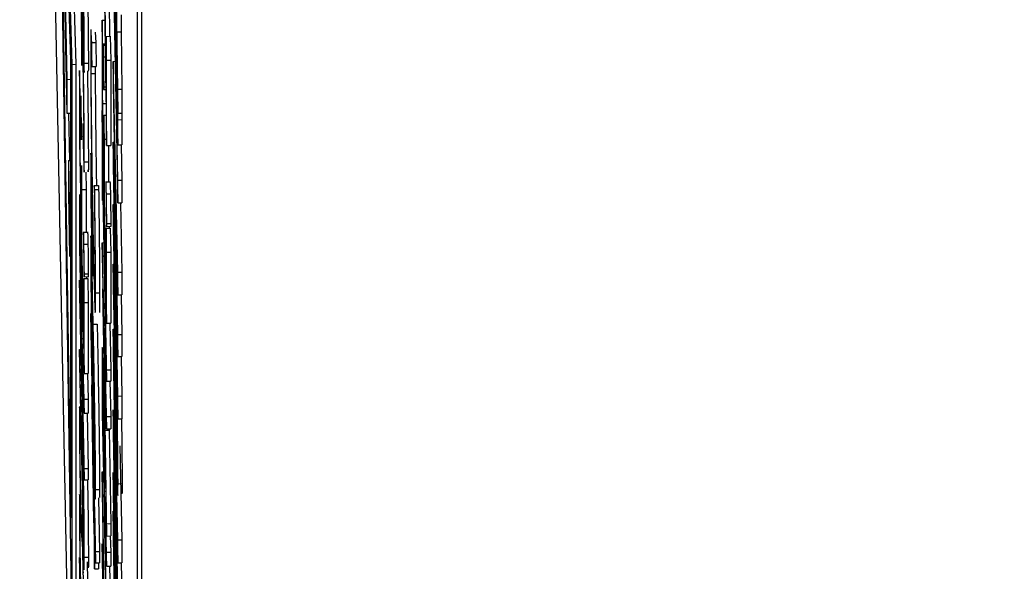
# Model space of a CAD drawing. Header units: inches. Extents: x 0.6 to 33.8, y 0 to 21.7.
# Tile 110 of 210: x 18.589 to 18.6495, y 15.6457 to 15.6797. Entities that reach past the tile are written whole.
import ezdxf

# ---------------------------------------------------------------- set-up
doc = ezdxf.new("R2010")
doc.units = ezdxf.units.IN
doc.header["$MEASUREMENT"] = 0
doc.layers.add('FORMAT', color=7, linetype='Continuous')
doc.styles.add('SLDTEXTSTYLE3', font='TXT', dxfattribs={"width": 0.75})
doc.dimstyles.new('SLDDIMSTYLE0', dxfattribs={"dimtxt": 0.125, "dimasz": 0.13, "dimexe": 0, "dimexo": 0.0625, "dimgap": 0.03125, "dimtad": 0, "dimtih": 1, "dimtoh": 1, "dimdec": 1, "dimlfac": 4, "dimrnd": 1e-09, "dimzin": 12, "dimdsep": 46, "dimtxsty": 'SLDTEXTSTYLE3', "dimsah": 1, "dimcen": 0.09, "dimadec": 0, "dimazin": 3, "dimtfac": 1, "dimtdec": 1, "dimtofl": 0, "dimtmove": 0, "dimatfit": 3, "dimfxl": 1, "dimfrac": 2, "dimtolj": 1, "dimtzin": 12, "dimarcsym": 0})

# ---------------------------------------------------------------- blocks, each defined once
blk = doc.blocks.new('_D_4')
at = {"layer": 'FORMAT'}
for p, q in [((18.227715, 18.179528), (18.189629, 18.179528)), ((18.189629, 18.179528), (18.189629, 17.981091)), ((18.504798, 18.179528), (18.542884, 18.179528)), ((18.542884, 18.179528), (18.542884, 17.981091)), ((16.933731, 9.612484), (16.933731, 18.124493)), ((19.798783, 17.39011), (19.798783, 18.124493)), ((16.933731, 17.999493), (18.08, 17.999493)), ((19.798783, 17.999493), (18.652514, 17.999493)), ((18.189629, 17.981091), (18.227715, 17.981091)), ((18.542884, 17.981091), (18.504798, 17.981091))]:
    blk.add_line(p, q, dxfattribs=at)
for points in [[(16.933731, 17.999493), (17.063731, 17.979493), (17.063731, 18.019493)], [(19.798783, 17.999493), (19.668783, 18.019493), (19.668783, 17.979493)]]:
    blk.add_solid(points, dxfattribs=at)
at = {"layer": 'FORMAT', "char_height": 0.125, "attachment_point": 1, "style": 'SLDTEXTSTYLE3'}
for s, insert in [('291', (18.227715, 18.142224)), ('11.5', (18.204625, 17.955202))]:
    blk.add_mtext(s, dxfattribs=dict(at, insert=insert))

msp = doc.modelspace()

# ---------------------------------------------------------------- linework, layer by layer
at = {"color": 7, "linetype": 'Continuous'}
for p, q in [((18.592212, 15.676936), (18.591064, 15.716669)), ((18.591064, 15.716669), (18.592212, 15.64072)), ((18.592462, 15.67694), (18.591314, 15.716673)), ((18.590595, 15.709798), (18.592707, 15.603429)), ((18.592127, 15.677196), (18.591234, 15.708099)), ((18.591234, 15.708099), (18.592127, 15.649029)), ((18.591406, 15.700226), (18.591887, 15.67601)), ((18.591406, 15.698138), (18.591887, 15.673922)), ((18.596243, 15.437254), (18.596243, 15.69701)), ((18.596493, 15.437258), (18.596493, 15.697014)), ((18.594747, 15.69134), (18.595031, 15.673927)), ((18.592675, 15.684804), (18.592816, 15.676868)), ((18.594747, 15.6827), (18.595031, 15.668416)), ((18.594973, 15.678942), (18.594973, 15.682317)), ((18.594856, 15.678596), (18.594798, 15.681526)), ((18.594223, 15.680846), (18.59434, 15.671931)), ((18.594311, 15.675055), (18.594235, 15.680806)), ((18.594485, 15.68081), (18.594513, 15.678662)), ((18.594056, 15.679661), (18.594238, 15.679664)), ((18.594056, 15.679661), (18.594056, 15.675292)), ((18.594085, 15.678196), (18.594056, 15.679661)), ((18.595223, 15.679992), (18.595223, 15.678946)), ((18.594856, 15.679138), (18.594856, 15.678596)), ((18.592083, 15.678737), (18.592127, 15.676494)), ((18.593634, 15.678922), (18.593668, 15.678275)), ((18.594311, 15.678659), (18.594561, 15.678663)), ((18.594311, 15.678659), (18.594311, 15.675055)), ((18.59434, 15.677194), (18.594311, 15.678659)), ((18.594561, 15.678663), (18.59459, 15.677198)), ((18.594973, 15.678942), (18.595223, 15.678946)), ((18.595031, 15.67541), (18.594973, 15.678942)), ((18.595223, 15.678946), (18.595281, 15.675414)), ((18.593418, 15.678271), (18.593668, 15.678275)), ((18.593435, 15.676805), (18.593418, 15.678271)), ((18.593668, 15.678275), (18.593685, 15.676808)), ((18.594085, 15.678196), (18.594257, 15.678199)), ((18.594085, 15.674522), (18.594085, 15.678196)), ((18.594259, 15.678106), (18.5941, 15.678103)), ((18.594901, 15.678261), (18.59496, 15.678261)), ((18.595031, 15.67353), (18.594901, 15.678261)), ((18.592127, 15.649029), (18.592127, 15.677196)), ((18.594153, 15.67739), (18.594268, 15.677392)), ((18.59434, 15.677194), (18.59459, 15.677198)), ((18.59434, 15.671931), (18.59434, 15.677194)), ((18.59459, 15.677198), (18.59459, 15.671935)), ((18.592212, 15.676936), (18.592462, 15.67694)), ((18.592212, 15.64072), (18.592212, 15.676936)), ((18.592462, 15.640724), (18.592462, 15.67694)), ((18.592675, 15.676563), (18.592675, 15.672194)), ((18.592704, 15.675098), (18.592675, 15.676563)), ((18.592966, 15.677014), (18.593216, 15.677018)), ((18.593435, 15.676805), (18.593685, 15.676808)), ((18.593639, 15.676808), (18.593637, 15.676375)), ((18.594747, 15.67712), (18.594858, 15.677122)), ((18.595031, 15.664146), (18.594747, 15.67712)), ((18.594747, 15.67712), (18.594747, 15.675692)), ((18.591887, 15.67601), (18.592127, 15.676014)), ((18.591887, 15.67601), (18.591887, 15.673922)), ((18.593387, 15.676371), (18.593637, 15.676375)), ((18.594907, 15.676504), (18.595031, 15.671985)), ((18.594907, 15.676032), (18.594907, 15.676504)), ((18.594907, 15.676032), (18.59492, 15.676033)), ((18.595031, 15.669806), (18.594907, 15.676032)), ((18.594142, 15.675385), (18.594294, 15.675388)), ((18.594176, 15.675554), (18.594292, 15.675556)), ((18.594747, 15.675692), (18.594945, 15.663949)), ((18.595031, 15.67541), (18.595281, 15.675414)), ((18.595031, 15.673927), (18.595031, 15.67541)), ((18.595281, 15.675414), (18.595281, 15.673931)), ((18.592704, 15.671424), (18.592704, 15.675098)), ((18.594056, 15.675292), (18.59434, 15.661009)), ((18.594085, 15.674522), (18.594306, 15.674525)), ((18.594173, 15.670127), (18.594085, 15.674522)), ((18.591887, 15.673922), (18.592127, 15.673926)), ((18.592001, 15.673924), (18.592045, 15.67101)), ((18.594056, 15.6741), (18.59408, 15.674101)), ((18.594056, 15.6741), (18.594056, 15.670029)), ((18.594085, 15.672636), (18.594056, 15.6741)), ((18.594173, 15.673801), (18.594315, 15.673803)), ((18.594173, 15.673801), (18.594173, 15.670127)), ((18.594202, 15.672336), (18.594173, 15.673801)), ((18.595031, 15.673927), (18.595281, 15.673931)), ((18.595031, 15.67353), (18.595281, 15.673534)), ((18.595031, 15.671985), (18.595031, 15.67353)), ((18.59527, 15.673931), (18.595281, 15.673534)), ((18.595281, 15.673534), (18.595281, 15.671988)), ((18.592886, 15.67329), (18.592886, 15.672594)), ((18.594085, 15.670947), (18.594085, 15.672636)), ((18.594085, 15.672636), (18.594109, 15.672636)), ((18.594202, 15.672336), (18.594335, 15.672338)), ((18.594202, 15.668662), (18.594202, 15.672336)), ((18.592675, 15.672194), (18.592958, 15.65791)), ((18.59434, 15.671931), (18.59459, 15.671935)), ((18.594452, 15.671933), (18.594452, 15.669683)), ((18.594747, 15.672145), (18.594807, 15.672146)), ((18.594747, 15.672145), (18.594747, 15.670702)), ((18.594945, 15.663949), (18.594747, 15.672145)), ((18.595031, 15.671985), (18.595281, 15.671988)), ((18.595237, 15.671988), (18.595281, 15.66981)), ((18.592791, 15.667029), (18.592704, 15.671424)), ((18.591986, 15.671009), (18.592127, 15.671011)), ((18.591986, 15.671009), (18.592063, 15.667153)), ((18.591986, 15.671009), (18.591986, 15.668996)), ((18.592791, 15.670703), (18.592791, 15.667029)), ((18.59282, 15.669238), (18.592791, 15.670703)), ((18.592966, 15.670929), (18.593216, 15.670933)), ((18.594085, 15.670947), (18.594143, 15.670948)), ((18.59434, 15.658129), (18.594085, 15.670947)), ((18.594747, 15.670702), (18.595031, 15.655111)), ((18.594852, 15.670934), (18.595031, 15.662739)), ((18.595031, 15.660302), (18.594852, 15.670934)), ((18.593049, 15.670296), (18.59307, 15.669242)), ((18.594056, 15.670029), (18.594085, 15.668564)), ((18.594085, 15.670252), (18.59434, 15.657434)), ((18.594085, 15.668564), (18.594085, 15.670252)), ((18.593424, 15.669522), (18.593448, 15.669522)), ((18.59358, 15.66948), (18.59383, 15.669484)), ((18.593597, 15.669238), (18.59358, 15.66948)), ((18.59383, 15.669484), (18.593847, 15.669242)), ((18.59458, 15.669685), (18.594268, 15.66968)), ((18.595031, 15.669806), (18.595281, 15.66981)), ((18.595031, 15.668416), (18.595031, 15.669806)), ((18.595281, 15.66981), (18.595281, 15.66842)), ((18.591986, 15.668996), (18.592063, 15.665139)), ((18.59282, 15.669238), (18.59307, 15.669242)), ((18.59282, 15.665564), (18.59282, 15.669238)), ((18.59307, 15.669242), (18.59307, 15.666584)), ((18.593597, 15.669238), (18.593847, 15.669242)), ((18.59432, 15.668966), (18.59457, 15.66897)), ((18.594085, 15.668564), (18.594119, 15.668565)), ((18.594311, 15.663169), (18.594202, 15.668662)), ((18.594747, 15.668302), (18.594747, 15.666912)), ((18.594916, 15.659781), (18.594747, 15.668302)), ((18.594747, 15.668302), (18.594791, 15.668302)), ((18.595031, 15.668416), (18.595281, 15.66842)), ((18.595187, 15.668419), (18.595281, 15.66415)), ((18.592063, 15.667153), (18.592127, 15.667154)), ((18.592063, 15.667153), (18.592063, 15.665139)), ((18.592675, 15.66719), (18.592675, 15.66564)), ((18.59431, 15.666965), (18.594622, 15.66697)), ((18.594344, 15.667131), (18.594594, 15.667135)), ((18.594485, 15.666968), (18.594488, 15.666845)), ((18.594747, 15.666912), (18.594925, 15.657959)), ((18.592704, 15.66487), (18.592704, 15.666323)), ((18.592751, 15.666686), (18.592784, 15.666686)), ((18.593199, 15.666586), (18.592886, 15.666582)), ((18.594311, 15.666843), (18.594561, 15.666846)), ((18.59434, 15.665378), (18.594311, 15.666843)), ((18.594311, 15.666843), (18.594311, 15.663169)), ((18.594561, 15.666846), (18.59459, 15.665381)), ((18.594852, 15.666366), (18.595031, 15.658946)), ((18.595031, 15.656519), (18.594852, 15.666366)), ((18.592938, 15.665868), (18.593188, 15.665872)), ((18.594056, 15.665958), (18.594171, 15.66596)), ((18.59434, 15.65525), (18.594056, 15.665958)), ((18.594056, 15.665958), (18.594056, 15.665859)), ((18.594056, 15.665859), (18.59434, 15.647902)), ((18.592063, 15.665139), (18.592127, 15.66514)), ((18.592675, 15.66564), (18.592958, 15.651357)), ((18.592929, 15.66007), (18.59282, 15.665564)), ((18.59434, 15.665378), (18.59459, 15.665381)), ((18.59434, 15.661009), (18.59434, 15.665378)), ((18.59459, 15.665381), (18.59459, 15.661012)), ((18.592798, 15.660109), (18.592704, 15.66487)), ((18.594747, 15.664628), (18.594792, 15.664629)), ((18.594747, 15.664628), (18.594747, 15.663238)), ((18.594932, 15.655335), (18.594747, 15.664628)), ((18.592928, 15.663867), (18.59324, 15.663872)), ((18.592962, 15.664032), (18.593212, 15.664036)), ((18.593104, 15.66387), (18.593106, 15.663747)), ((18.595031, 15.664146), (18.595281, 15.66415)), ((18.595031, 15.662739), (18.595031, 15.664146)), ((18.595281, 15.66415), (18.595281, 15.662743)), ((18.592675, 15.663654), (18.592675, 15.662959)), ((18.592846, 15.655028), (18.592675, 15.663654)), ((18.592929, 15.663744), (18.593179, 15.663748)), ((18.592958, 15.662279), (18.592929, 15.663744)), ((18.592929, 15.663744), (18.592929, 15.66007)), ((18.593179, 15.663748), (18.593208, 15.662283)), ((18.594747, 15.663238), (18.594916, 15.654717)), ((18.592675, 15.662959), (18.592845, 15.654401)), ((18.593656, 15.662873), (18.593906, 15.662876)), ((18.59422, 15.656258), (18.594112, 15.663117)), ((18.594112, 15.663117), (18.59422, 15.659026)), ((18.595031, 15.662739), (18.595281, 15.662743)), ((18.59524, 15.662743), (18.595281, 15.660306)), ((18.592958, 15.662279), (18.593208, 15.662283)), ((18.592958, 15.65791), (18.592958, 15.662279)), ((18.593208, 15.662283), (18.593208, 15.657914)), ((18.592799, 15.661507), (18.592798, 15.660109)), ((18.593358, 15.661598), (18.593358, 15.661457)), ((18.593555, 15.651709), (18.593358, 15.661598)), ((18.593358, 15.661457), (18.593584, 15.645875)), ((18.593507, 15.660936), (18.593757, 15.660939)), ((18.59434, 15.661009), (18.59459, 15.661012)), ((18.594533, 15.661012), (18.59459, 15.658133)), ((18.594747, 15.660637), (18.594799, 15.660638)), ((18.594747, 15.660637), (18.594747, 15.659209)), ((18.595031, 15.647664), (18.594747, 15.660637)), ((18.595031, 15.660302), (18.595281, 15.660306)), ((18.595031, 15.658946), (18.595031, 15.660302)), ((18.595281, 15.660306), (18.595281, 15.65895)), ((18.592827, 15.660069), (18.592915, 15.66007)), ((18.592958, 15.656322), (18.592827, 15.660069)), ((18.594916, 15.659781), (18.594946, 15.659781)), ((18.592675, 15.659385), (18.592746, 15.659386)), ((18.592675, 15.659385), (18.592675, 15.65869)), ((18.592845, 15.650827), (18.592675, 15.659385)), ((18.592827, 15.659209), (18.592958, 15.655462)), ((18.592827, 15.658644), (18.592827, 15.659209)), ((18.59422, 15.659026), (18.59422, 15.656258)), ((18.594747, 15.659209), (18.594945, 15.647466)), ((18.592675, 15.65869), (18.592846, 15.650063)), ((18.592827, 15.658644), (18.592847, 15.658645)), ((18.592958, 15.652052), (18.592827, 15.658644)), ((18.595031, 15.658946), (18.595281, 15.65895)), ((18.595237, 15.658949), (18.595281, 15.656523)), ((18.592958, 15.65791), (18.593208, 15.657914)), ((18.593153, 15.657913), (18.593208, 15.656325)), ((18.594056, 15.657777), (18.594056, 15.656227)), ((18.594249, 15.657927), (18.59434, 15.654494)), ((18.594249, 15.654416), (18.594249, 15.657927)), ((18.59434, 15.658129), (18.59459, 15.658133)), ((18.59434, 15.657434), (18.59434, 15.658129)), ((18.59459, 15.658133), (18.59459, 15.657438)), ((18.593431, 15.657218), (18.593555, 15.651014)), ((18.593555, 15.648706), (18.593431, 15.657218)), ((18.594132, 15.657273), (18.594192, 15.657274)), ((18.59434, 15.657434), (18.59459, 15.657438)), ((18.594532, 15.657437), (18.59459, 15.655253)), ((18.594085, 15.655457), (18.594085, 15.65691)), ((18.592958, 15.656322), (18.593208, 15.656325)), ((18.592958, 15.655462), (18.592958, 15.656322)), ((18.593208, 15.656325), (18.593208, 15.655466)), ((18.594056, 15.656227), (18.59434, 15.641944)), ((18.595031, 15.656519), (18.595281, 15.656523)), ((18.595031, 15.655111), (18.595031, 15.656519)), ((18.595281, 15.656523), (18.595281, 15.655114)), ((18.592731, 15.655829), (18.592645, 15.655827)), ((18.592958, 15.655462), (18.593208, 15.655466)), ((18.593141, 15.655465), (18.593208, 15.652056)), ((18.59418, 15.650696), (18.594085, 15.655457)), ((18.594747, 15.655662), (18.594747, 15.654219)), ((18.594945, 15.647466), (18.594747, 15.655662)), ((18.592715, 15.65495), (18.592749, 15.654951)), ((18.592733, 15.653443), (18.592715, 15.65495)), ((18.592846, 15.655028), (18.592885, 15.655028)), ((18.59434, 15.65525), (18.59459, 15.655253)), ((18.59434, 15.654494), (18.59434, 15.65525)), ((18.59459, 15.655253), (18.59459, 15.654498)), ((18.595031, 15.655111), (18.595281, 15.655114)), ((18.594249, 15.654416), (18.594499, 15.65442)), ((18.59434, 15.64866), (18.594249, 15.654416)), ((18.59434, 15.654494), (18.59459, 15.654498)), ((18.594499, 15.654496), (18.594499, 15.65442)), ((18.594499, 15.65442), (18.59459, 15.648664)), ((18.594747, 15.654219), (18.595031, 15.638628)), ((18.594852, 15.654451), (18.595031, 15.646256)), ((18.595031, 15.643819), (18.594852, 15.654451)), ((18.595154, 15.653462), (18.595281, 15.647667)), ((18.593555, 15.652603), (18.593555, 15.651709)), ((18.593584, 15.651138), (18.593555, 15.652603)), ((18.592958, 15.652052), (18.593208, 15.652056)), ((18.592958, 15.651357), (18.592958, 15.652052)), ((18.593208, 15.652056), (18.593208, 15.651361)), ((18.594056, 15.651858), (18.594143, 15.65186)), ((18.594056, 15.651858), (18.594056, 15.651148)), ((18.59434, 15.635487), (18.594056, 15.651858)), ((18.59418, 15.652094), (18.59418, 15.650696)), ((18.594747, 15.651819), (18.594747, 15.650429)), ((18.595031, 15.637535), (18.594747, 15.651819)), ((18.592958, 15.651357), (18.593208, 15.651361)), ((18.593584, 15.650244), (18.593584, 15.651138)), ((18.593584, 15.651138), (18.593608, 15.651138)), ((18.594056, 15.651148), (18.594263, 15.639221)), ((18.595038, 15.651125), (18.595288, 15.651129)), ((18.593555, 15.651014), (18.593555, 15.648706)), ((18.593656, 15.65076), (18.593906, 15.650764)), ((18.594209, 15.650656), (18.594296, 15.650657)), ((18.59434, 15.646909), (18.594209, 15.650656)), ((18.593649, 15.646948), (18.593584, 15.650244)), ((18.593834, 15.650248), (18.593899, 15.646952)), ((18.594747, 15.650429), (18.595031, 15.636145)), ((18.592733, 15.648081), (18.592715, 15.649588)), ((18.593584, 15.649549), (18.593649, 15.646253)), ((18.593584, 15.645875), (18.593584, 15.649549)), ((18.594209, 15.649796), (18.59434, 15.646049)), ((18.594209, 15.649231), (18.594209, 15.649796)), ((18.594747, 15.649423), (18.594767, 15.649424)), ((18.594747, 15.649423), (18.594747, 15.647783)), ((18.594884, 15.640074), (18.594747, 15.649423)), ((18.594852, 15.649883), (18.595031, 15.642463)), ((18.595031, 15.640036), (18.594852, 15.649883)), ((18.594209, 15.649231), (18.594229, 15.649232)), ((18.59434, 15.642639), (18.594209, 15.649231)), ((18.59434, 15.64866), (18.59459, 15.648664)), ((18.59434, 15.647902), (18.59434, 15.64866)), ((18.59459, 15.648664), (18.59459, 15.647906)), ((18.59434, 15.647902), (18.59459, 15.647906)), ((18.594555, 15.647905), (18.59459, 15.646913)), ((18.594747, 15.647783), (18.594838, 15.641575)), ((18.595031, 15.647664), (18.595281, 15.647667)), ((18.595031, 15.646256), (18.595031, 15.647664)), ((18.595281, 15.647667), (18.595281, 15.64626)), ((18.593649, 15.646948), (18.593899, 15.646952)), ((18.593649, 15.646253), (18.593649, 15.646948)), ((18.593899, 15.646952), (18.593899, 15.646257)), ((18.594056, 15.647412), (18.594121, 15.647413)), ((18.594056, 15.647412), (18.594056, 15.647311)), ((18.594263, 15.639221), (18.594056, 15.647412)), ((18.594056, 15.647311), (18.594264, 15.634582)), ((18.59434, 15.646909), (18.59459, 15.646913)), ((18.59434, 15.646049), (18.59434, 15.646909)), ((18.59459, 15.646913), (18.59459, 15.646053)), ((18.592675, 15.646576), (18.592675, 15.642207)), ((18.592704, 15.645111), (18.592675, 15.646576)), ((18.592966, 15.646598), (18.593216, 15.646602)), ((18.593584, 15.645875), (18.593834, 15.645879)), ((18.593649, 15.646253), (18.593899, 15.646257)), ((18.593834, 15.646256), (18.593834, 15.645879)), ((18.59434, 15.646049), (18.59459, 15.646053)), ((18.594522, 15.646052), (18.59459, 15.642643)), ((18.595031, 15.646256), (18.595281, 15.64626)), ((18.59524, 15.64626), (18.595281, 15.643823))]:
    msp.add_line(p, q, dxfattribs=at)
for points, knots in [([(18.592966, 15.677014), (18.592965, 15.677275), (18.592964, 15.677799), (18.592949, 15.679376), (18.592902, 15.682797), (18.592851, 15.685432), (18.592817, 15.687189)], [0, 0, 0, 0, 0.125628, 0.251257, 0.500593, 1, 1, 1, 1]), ([(18.593116, 15.684425), (18.593133, 15.683562), (18.593166, 15.681818), (18.593199, 15.679377), (18.593214, 15.677803), (18.593215, 15.677279), (18.593216, 15.677018)], [0, 0, 0, 0, 0.327286, 0.662352, 0.831177, 1, 1, 1, 1]), ([(18.594901, 15.678261), (18.594898, 15.678671), (18.594891, 15.679489), (18.594866, 15.681365), (18.594842, 15.682634), (18.594828, 15.683408)], [0, 0, 0, 0, 0.2813691, 0.5616675, 1, 1, 1, 1]), ([(18.592936, 15.678502), (18.592936, 15.67836), (18.592934, 15.678076), (18.592921, 15.678101), (18.592883, 15.679307), (18.592843, 15.681298), (18.592816, 15.682627)], [0, 0, 0, 0, 0.125394, 0.250914, 0.499709, 1, 1, 1, 1]), ([(18.592888, 15.682616), (18.592895, 15.68217), (18.592909, 15.68128), (18.592925, 15.680064), (18.592935, 15.679092), (18.592936, 15.678698), (18.592936, 15.678502)], [0, 0, 0, 0, 0.280262, 0.5597794, 0.7799888, 1, 1, 1, 1]), ([(18.594827, 15.682053), (18.59483, 15.681904), (18.594836, 15.681606), (18.594844, 15.681101), (18.59485, 15.680625), (18.594856, 15.679865), (18.594856, 15.679461), (18.594856, 15.679138)], [0, 0, 0, 0, 0.1251548, 0.2500173, 0.3747141, 0.4998423, 1, 1, 1, 1]), ([(18.592866, 15.678663), (18.592852, 15.679312), (18.592825, 15.680608), (18.592794, 15.681543), (18.592775, 15.681639), (18.592774, 15.681145), (18.592773, 15.680898)], [0, 0, 0, 0, 0.280059, 0.559479, 0.77955, 1, 1, 1, 1]), ([(18.592817, 15.681926), (18.59285, 15.680253), (18.592901, 15.677745), (18.592949, 15.676363), (18.592964, 15.676437), (18.592965, 15.676822), (18.592966, 15.677014)], [0, 0, 0, 0, 0.49975, 0.74891, 0.874449, 1, 1, 1, 1]), ([(18.592802, 15.679307), (18.592803, 15.679539), (18.592804, 15.680003), (18.59282, 15.679858), (18.592841, 15.679133), (18.592857, 15.678393), (18.592865, 15.678022)], [0, 0, 0, 0, 0.280472, 0.559738, 0.77964, 1, 1, 1, 1]), ([(18.592816, 15.676868), (18.592812, 15.677393), (18.592805, 15.678329), (18.592803, 15.679008), (18.592802, 15.679307)], [0, 0, 0, 0, 0.5602702, 1, 1, 1, 1]), ([(18.593418, 15.678271), (18.593407, 15.678541), (18.593387, 15.679081), (18.593364, 15.679119), (18.59336, 15.678349), (18.593358, 15.677879)], [0, 0, 0, 0, 0.2802882, 0.5607015, 1, 1, 1, 1]), ([(18.592966, 15.670929), (18.592964, 15.671406), (18.592961, 15.672358), (18.592934, 15.67463), (18.5929, 15.676832), (18.592877, 15.678052), (18.592866, 15.678663)], [0, 0, 0, 0, 0.279899, 0.558932, 0.779415, 1, 1, 1, 1]), ([(18.592865, 15.678022), (18.592875, 15.677454), (18.592897, 15.676318), (18.59292, 15.674597), (18.592934, 15.67323), (18.592936, 15.672699), (18.592936, 15.672434)], [0, 0, 0, 0, 0.279617, 0.559218, 0.779559, 1, 1, 1, 1]), ([(18.593358, 15.677879), (18.59336, 15.677161), (18.593365, 15.675724), (18.593404, 15.672369), (18.593453, 15.669049), (18.593488, 15.667208), (18.593506, 15.666287)], [0, 0, 0, 0, 0.279902, 0.559455, 0.779636, 1, 1, 1, 1]), ([(18.594153, 15.67739), (18.594149, 15.677555), (18.594142, 15.677886), (18.594135, 15.678095), (18.59413, 15.678125), (18.594129, 15.677998), (18.594129, 15.677935)], [0, 0, 0, 0, 0.279517, 0.559326, 0.779544, 1, 1, 1, 1]), ([(18.594129, 15.677935), (18.594129, 15.677818), (18.59413, 15.677586), (18.594137, 15.677051), (18.594144, 15.676533), (18.59415, 15.676244), (18.594153, 15.676099)], [0, 0, 0, 0, 0.279628, 0.559268, 0.779583, 1, 1, 1, 1]), ([(18.593387, 15.676371), (18.593388, 15.676689), (18.59339, 15.677213), (18.593401, 15.677405), (18.593415, 15.677301), (18.593428, 15.67697), (18.593435, 15.676805)], [0, 0, 0, 0, 0.339718, 0.559851, 0.779887, 1, 1, 1, 1]), ([(18.594176, 15.675554), (18.594176, 15.67567), (18.594175, 15.675901), (18.594169, 15.676437), (18.594161, 15.676957), (18.594155, 15.677246), (18.594153, 15.67739)], [0, 0, 0, 0, 0.279602, 0.559212, 0.779475, 1, 1, 1, 1]), ([(18.593216, 15.677018), (18.593215, 15.676792), (18.593215, 15.676539), (18.593211, 15.676521), (18.593211, 15.676519)], [0, 0, 0, 0, 0.888944, 1, 1, 1, 1]), ([(18.593154, 15.676509), (18.593156, 15.676429), (18.593171, 15.675552), (18.593194, 15.673883), (18.593213, 15.672016), (18.593215, 15.671294), (18.593216, 15.670933)], [0, 0, 0, 0, 0.0378, 0.411126, 0.70528, 1, 1, 1, 1]), ([(18.593508, 15.666885), (18.593489, 15.66786), (18.593453, 15.669809), (18.593413, 15.672751), (18.593391, 15.675013), (18.593389, 15.675918), (18.593387, 15.676371)], [0, 0, 0, 0, 0.279533, 0.558859, 0.779408, 1, 1, 1, 1]), ([(18.593637, 15.676375), (18.593639, 15.675777), (18.593644, 15.674581), (18.593673, 15.671955), (18.5937, 15.6702), (18.593711, 15.669482)], [0, 0, 0, 0, 0.371538, 0.742819, 1, 1, 1, 1]), ([(18.594153, 15.676099), (18.594156, 15.675935), (18.594163, 15.675606), (18.594171, 15.675393), (18.594176, 15.675366), (18.594176, 15.675492), (18.594176, 15.675554)], [0, 0, 0, 0, 0.2795762, 0.5592837, 0.7795524, 1, 1, 1, 1]), ([(18.592771, 15.674292), (18.592768, 15.674457), (18.592761, 15.674788), (18.592753, 15.674996), (18.592748, 15.675027), (18.592748, 15.6749), (18.592747, 15.674837)], [0, 0, 0, 0, 0.279517, 0.559326, 0.779544, 1, 1, 1, 1]), ([(18.592747, 15.674837), (18.592748, 15.67472), (18.592749, 15.674487), (18.592755, 15.673953), (18.592763, 15.673435), (18.592768, 15.673145), (18.592771, 15.673001)], [0, 0, 0, 0, 0.279628, 0.559268, 0.779583, 1, 1, 1, 1]), ([(18.592795, 15.672456), (18.592794, 15.672571), (18.592793, 15.672802), (18.592787, 15.673339), (18.592779, 15.673859), (18.592774, 15.674147), (18.592771, 15.674292)], [0, 0, 0, 0, 0.279602, 0.559212, 0.779475, 1, 1, 1, 1]), ([(18.592771, 15.673001), (18.592775, 15.672837), (18.592781, 15.672508), (18.592789, 15.672295), (18.592794, 15.672268), (18.592794, 15.672393), (18.592795, 15.672456)], [0, 0, 0, 0, 0.279576, 0.559284, 0.779552, 1, 1, 1, 1]), ([(18.592936, 15.672434), (18.592936, 15.672255), (18.592934, 15.671898), (18.592921, 15.671969), (18.592904, 15.672475), (18.592892, 15.673018), (18.592886, 15.67329)], [0, 0, 0, 0, 0.279857, 0.559683, 0.779485, 1, 1, 1, 1]), ([(18.592886, 15.672594), (18.592897, 15.672067), (18.592921, 15.671014), (18.592948, 15.67029), (18.592963, 15.670259), (18.592965, 15.670706), (18.592966, 15.670929)], [0, 0, 0, 0, 0.280034, 0.559638, 0.779711, 1, 1, 1, 1]), ([(18.593424, 15.669522), (18.593414, 15.669982), (18.593394, 15.670902), (18.593373, 15.671471), (18.59336, 15.671523), (18.593359, 15.671169), (18.593358, 15.670992)], [0, 0, 0, 0, 0.279443, 0.559201, 0.77955, 1, 1, 1, 1]), ([(18.593216, 15.670933), (18.593215, 15.670623), (18.593214, 15.670182), (18.593203, 15.670384), (18.593199, 15.670444)], [0, 0, 0, 0, 0.703394, 1, 1, 1, 1]), ([(18.593358, 15.670992), (18.593359, 15.67067), (18.593362, 15.670025), (18.593379, 15.668552), (18.5934, 15.667097), (18.593415, 15.666284), (18.593423, 15.665877)], [0, 0, 0, 0, 0.279707, 0.559479, 0.779698, 1, 1, 1, 1]), ([(18.59338, 15.669898), (18.593381, 15.670029), (18.593382, 15.670291), (18.593395, 15.67004), (18.593409, 15.669527), (18.593419, 15.669049), (18.593424, 15.66881)], [0, 0, 0, 0, 0.279204, 0.558932, 0.779374, 1, 1, 1, 1]), ([(18.593424, 15.666543), (18.593417, 15.666882), (18.593405, 15.66756), (18.59339, 15.668586), (18.593381, 15.669418), (18.593381, 15.669738), (18.59338, 15.669898)], [0, 0, 0, 0, 0.279677, 0.559466, 0.779709, 1, 1, 1, 1]), ([(18.593489, 15.664384), (18.593488, 15.664706), (18.593486, 15.665349), (18.593468, 15.666835), (18.593447, 15.6683), (18.593431, 15.669115), (18.593424, 15.669522)], [0, 0, 0, 0, 0.2797785, 0.5594955, 0.7796567, 1, 1, 1, 1]), ([(18.59358, 15.66948), (18.593595, 15.668277), (18.593622, 15.666127), (18.593626, 15.664882), (18.593627, 15.664333)], [0, 0, 0, 0, 0.55915, 1, 1, 1, 1]), ([(18.59432, 15.668966), (18.594316, 15.669132), (18.594309, 15.669463), (18.594302, 15.669671), (18.594297, 15.669701), (18.594297, 15.669575), (18.594296, 15.669511)], [0, 0, 0, 0, 0.279517, 0.559326, 0.779544, 1, 1, 1, 1]), ([(18.594296, 15.669511), (18.594297, 15.669396), (18.594298, 15.669164), (18.594304, 15.668629), (18.594312, 15.668109), (18.594317, 15.66782), (18.59432, 15.667676)], [0, 0, 0, 0, 0.279647, 0.559299, 0.779615, 1, 1, 1, 1]), ([(18.594549, 15.669672), (18.594551, 15.669656), (18.594554, 15.669626), (18.594562, 15.669365), (18.594567, 15.669102), (18.59457, 15.66897)], [0, 0, 0, 0, 0.362502, 0.681062, 1, 1, 1, 1]), ([(18.592679, 15.66875), (18.592677, 15.668495), (18.592675, 15.668038), (18.592675, 15.667449), (18.592675, 15.66719)], [0, 0, 0, 0, 0.559717, 1, 1, 1, 1]), ([(18.592751, 15.666686), (18.592741, 15.667136), (18.592722, 15.668036), (18.5927, 15.668759), (18.592685, 15.669002), (18.592681, 15.668834), (18.592679, 15.66875)], [0, 0, 0, 0, 0.279899, 0.559327, 0.779605, 1, 1, 1, 1]), ([(18.593424, 15.66881), (18.59343, 15.668477), (18.593443, 15.66781), (18.593457, 15.666798), (18.593466, 15.665973), (18.593467, 15.665657), (18.593467, 15.665499)], [0, 0, 0, 0, 0.279717, 0.559486, 0.779814, 1, 1, 1, 1]), ([(18.593656, 15.662873), (18.593653, 15.66377), (18.593648, 15.665376), (18.593612, 15.668057), (18.593597, 15.669238)], [0, 0, 0, 0, 0.559261, 1, 1, 1, 1]), ([(18.593847, 15.669242), (18.593857, 15.668499), (18.593877, 15.667012), (18.593901, 15.66465), (18.593904, 15.663549), (18.593906, 15.662876)], [0, 0, 0, 0, 0.28041, 0.560795, 1, 1, 1, 1]), ([(18.594344, 15.667131), (18.594343, 15.667247), (18.594342, 15.667479), (18.594336, 15.668014), (18.594328, 15.668533), (18.594323, 15.668822), (18.59432, 15.668966)], [0, 0, 0, 0, 0.279537, 0.559056, 0.779442, 1, 1, 1, 1]), ([(18.59457, 15.66897), (18.594573, 15.668784), (18.59458, 15.66841), (18.594588, 15.667847), (18.594593, 15.667396), (18.594593, 15.667222), (18.594594, 15.667135)], [0, 0, 0, 0, 0.279469, 0.559358, 0.779674, 1, 1, 1, 1]), ([(18.59432, 15.667676), (18.594323, 15.667513), (18.59433, 15.667186), (18.594338, 15.666971), (18.594343, 15.666946), (18.594343, 15.667069), (18.594344, 15.667131)], [0, 0, 0, 0, 0.279539, 0.559327, 0.779689, 1, 1, 1, 1]), ([(18.592704, 15.666323), (18.592704, 15.666802), (18.592703, 15.667402), (18.592717, 15.667278), (18.592727, 15.667012), (18.592738, 15.666596), (18.592746, 15.666195), (18.59275, 15.665994)], [0, 0, 0, 0, 0.498719, 0.624046, 0.749383, 0.874693, 1, 1, 1, 1]), ([(18.593627, 15.664333), (18.593626, 15.663917), (18.593622, 15.663087), (18.593591, 15.663492), (18.593551, 15.664813), (18.593522, 15.666194), (18.593508, 15.666885)], [0, 0, 0, 0, 0.280058, 0.559595, 0.779701, 1, 1, 1, 1]), ([(18.594594, 15.667135), (18.594593, 15.667041), (18.594593, 15.666937), (18.594591, 15.666979), (18.594591, 15.666984)], [0, 0, 0, 0, 0.890364, 1, 1, 1, 1]), ([(18.592827, 15.660069), (18.592827, 15.660457), (18.592826, 15.66123), (18.592811, 15.662958), (18.592782, 15.665003), (18.592761, 15.666124), (18.592751, 15.666686)], [0, 0, 0, 0, 0.281289, 0.560374, 0.77996, 1, 1, 1, 1]), ([(18.592938, 15.665868), (18.592935, 15.666033), (18.592928, 15.666364), (18.59292, 15.666573), (18.592915, 15.666603), (18.592915, 15.666476), (18.592915, 15.666413)], [0, 0, 0, 0, 0.279517, 0.559326, 0.779544, 1, 1, 1, 1]), ([(18.592915, 15.666413), (18.592915, 15.666297), (18.592916, 15.666066), (18.592922, 15.665531), (18.59293, 15.665011), (18.592936, 15.664722), (18.592938, 15.664577)], [0, 0, 0, 0, 0.2796468, 0.5592988, 0.7796148, 1, 1, 1, 1]), ([(18.593167, 15.666574), (18.593169, 15.666558), (18.593172, 15.666528), (18.59318, 15.666266), (18.593186, 15.666003), (18.593188, 15.665872)], [0, 0, 0, 0, 0.362502, 0.681062, 1, 1, 1, 1]), ([(18.593507, 15.660936), (18.593473, 15.662605), (18.593422, 15.665108), (18.593375, 15.666445), (18.59336, 15.666359), (18.593359, 15.66597), (18.593358, 15.665776)], [0, 0, 0, 0, 0.499419, 0.748803, 0.8744, 1, 1, 1, 1]), ([(18.593467, 15.665499), (18.593466, 15.66537), (18.593465, 15.665111), (18.593453, 15.66535), (18.593439, 15.665829), (18.593429, 15.666305), (18.593424, 15.666543)], [0, 0, 0, 0, 0.2792339, 0.5591891, 0.7795622, 1, 1, 1, 1]), ([(18.593506, 15.666287), (18.593526, 15.665287), (18.593564, 15.663501), (18.593594, 15.662581), (18.593607, 15.662176)], [0, 0, 0, 0, 0.559626, 1, 1, 1, 1]), ([(18.59275, 15.665994), (18.592759, 15.66553), (18.592772, 15.664833), (18.592785, 15.663869), (18.592799, 15.662584), (18.592799, 15.661986), (18.592799, 15.661507)], [0, 0, 0, 0, 0.248792, 0.374502, 0.500173, 1, 1, 1, 1]), ([(18.592962, 15.664032), (18.592962, 15.664149), (18.592961, 15.664381), (18.592954, 15.664916), (18.592947, 15.665435), (18.592941, 15.665724), (18.592938, 15.665868)], [0, 0, 0, 0, 0.279537, 0.559056, 0.779442, 1, 1, 1, 1]), ([(18.593188, 15.665872), (18.593192, 15.665685), (18.593199, 15.665312), (18.593206, 15.664749), (18.593211, 15.664298), (18.593212, 15.664123), (18.593212, 15.664036)], [0, 0, 0, 0, 0.279469, 0.559358, 0.779674, 1, 1, 1, 1]), ([(18.593358, 15.665776), (18.593359, 15.665516), (18.59336, 15.664995), (18.593372, 15.663803), (18.593389, 15.662448), (18.593431, 15.659581), (18.593474, 15.657408), (18.593507, 15.655673)], [0, 0, 0, 0, 0.125255, 0.250533, 0.375823, 0.501298, 1, 1, 1, 1]), ([(18.593423, 15.665877), (18.593433, 15.665412), (18.593453, 15.664481), (18.593474, 15.663893), (18.593487, 15.663847), (18.593488, 15.664205), (18.593489, 15.664384)], [0, 0, 0, 0, 0.2795133, 0.5591613, 0.7795063, 1, 1, 1, 1]), ([(18.592938, 15.664577), (18.592942, 15.664414), (18.592949, 15.664088), (18.592956, 15.663873), (18.592961, 15.663848), (18.592962, 15.663971), (18.592962, 15.664032)], [0, 0, 0, 0, 0.279539, 0.5593268, 0.7796885, 1, 1, 1, 1]), ([(18.593387, 15.664334), (18.593388, 15.664477), (18.593389, 15.664763), (18.593403, 15.664726), (18.593442, 15.663487), (18.593481, 15.661544), (18.593507, 15.660246)], [0, 0, 0, 0, 0.125402, 0.250979, 0.499928, 1, 1, 1, 1]), ([(18.593212, 15.664036), (18.593212, 15.663943), (18.593212, 15.663838), (18.593209, 15.663881), (18.593209, 15.663885)], [0, 0, 0, 0, 0.890364, 1, 1, 1, 1]), ([(18.593507, 15.656374), (18.593481, 15.657718), (18.593448, 15.6594), (18.593413, 15.661652), (18.593399, 15.66273), (18.593389, 15.663704), (18.593388, 15.664124), (18.593387, 15.664334)], [0, 0, 0, 0, 0.499153, 0.624481, 0.749582, 0.874861, 1, 1, 1, 1]), ([(18.593607, 15.662176), (18.593617, 15.661942), (18.593634, 15.661555), (18.593648, 15.661715), (18.593655, 15.662139), (18.593656, 15.662628), (18.593656, 15.662873)], [0, 0, 0, 0, 0.3393365, 0.5594502, 0.7796782, 1, 1, 1, 1]), ([(18.593906, 15.662876), (18.593905, 15.662525), (18.593904, 15.661946), (18.593896, 15.661635), (18.593891, 15.661667), (18.593891, 15.661668)], [0, 0, 0, 0, 0.596679, 0.983107, 1, 1, 1, 1]), ([(18.593656, 15.65076), (18.593656, 15.651022), (18.593654, 15.651546), (18.59364, 15.653122), (18.593592, 15.656543), (18.593541, 15.659178), (18.593507, 15.660936)], [0, 0, 0, 0, 0.125628, 0.251257, 0.500593, 1, 1, 1, 1]), ([(18.593757, 15.660939), (18.593791, 15.659182), (18.593842, 15.656547), (18.593889, 15.653126), (18.593904, 15.651549), (18.593906, 15.651026), (18.593906, 15.650764)], [0, 0, 0, 0, 0.499407, 0.748743, 0.874372, 1, 1, 1, 1]), ([(18.593507, 15.660246), (18.593521, 15.659553), (18.593545, 15.658316), (18.593568, 15.656959), (18.593579, 15.656362)], [0, 0, 0, 0, 0.560097, 1, 1, 1, 1]), ([(18.595038, 15.651125), (18.595036, 15.651669), (18.595033, 15.652756), (18.594986, 15.656283), (18.594943, 15.658454), (18.594916, 15.659781)], [0, 0, 0, 0, 0.280053, 0.559964, 1, 1, 1, 1]), ([(18.59406, 15.659337), (18.594059, 15.659082), (18.594056, 15.658625), (18.594056, 15.658036), (18.594056, 15.657777)], [0, 0, 0, 0, 0.559717, 1, 1, 1, 1]), ([(18.594132, 15.657273), (18.594123, 15.657723), (18.594104, 15.658623), (18.594082, 15.659346), (18.594067, 15.659589), (18.594062, 15.659421), (18.59406, 15.659337)], [0, 0, 0, 0, 0.279899, 0.559327, 0.779605, 1, 1, 1, 1]), ([(18.594085, 15.65691), (18.594085, 15.657389), (18.594085, 15.657989), (18.594099, 15.657865), (18.594108, 15.6576), (18.59412, 15.657183), (18.594128, 15.656782), (18.594132, 15.656581)], [0, 0, 0, 0, 0.498719, 0.624046, 0.749383, 0.874693, 1, 1, 1, 1]), ([(18.594925, 15.657959), (18.59494, 15.657207), (18.594959, 15.656266), (18.594977, 15.655015), (18.594985, 15.654258), (18.594986, 15.653897), (18.594987, 15.653657)], [0, 0, 0, 0, 0.499172, 0.624669, 0.750353, 1, 1, 1, 1]), ([(18.594209, 15.650656), (18.594209, 15.651044), (18.594208, 15.651818), (18.594193, 15.653545), (18.594164, 15.65559), (18.594143, 15.656712), (18.594132, 15.657273)], [0, 0, 0, 0, 0.281289, 0.560374, 0.77996, 1, 1, 1, 1]), ([(18.594132, 15.656581), (18.594141, 15.656118), (18.594153, 15.65542), (18.594166, 15.654456), (18.59418, 15.653172), (18.59418, 15.652573), (18.59418, 15.652094)], [0, 0, 0, 0, 0.248792, 0.374502, 0.500173, 1, 1, 1, 1]), ([(18.593627, 15.652248), (18.593627, 15.652106), (18.593625, 15.651822), (18.593612, 15.651848), (18.593574, 15.653054), (18.593534, 15.655044), (18.593507, 15.656374)], [0, 0, 0, 0, 0.1253938, 0.250914, 0.4997088, 1, 1, 1, 1]), ([(18.593579, 15.656362), (18.593586, 15.655917), (18.5936, 15.655027), (18.593616, 15.65381), (18.593626, 15.652838), (18.593627, 15.652445), (18.593627, 15.652248)], [0, 0, 0, 0, 0.280262, 0.559779, 0.779989, 1, 1, 1, 1]), ([(18.592715, 15.65495), (18.592707, 15.6552), (18.592693, 15.65561), (18.592678, 15.655875), (18.592669, 15.655788), (18.592668, 15.655466), (18.592667, 15.655304)], [0, 0, 0, 0, 0.340248, 0.56021, 0.780132, 1, 1, 1, 1]), ([(18.593507, 15.655673), (18.593541, 15.654), (18.593592, 15.651492), (18.59364, 15.650109), (18.593654, 15.650184), (18.593656, 15.650568), (18.593656, 15.65076)], [0, 0, 0, 0, 0.49975, 0.74891, 0.874449, 1, 1, 1, 1]), ([(18.592667, 15.655304), (18.592669, 15.654975), (18.592671, 15.654316), (18.592688, 15.652827), (18.59271, 15.651317), (18.592726, 15.650481), (18.592734, 15.650063)], [0, 0, 0, 0, 0.279956, 0.559472, 0.779671, 1, 1, 1, 1]), ([(18.592966, 15.646598), (18.592965, 15.646932), (18.592963, 15.647598), (18.592945, 15.649239), (18.592908, 15.65188), (18.592872, 15.65373), (18.592846, 15.655028)], [0, 0, 0, 0, 0.1869521, 0.3736827, 0.5605195, 1, 1, 1, 1]), ([(18.594987, 15.653657), (18.594987, 15.65354), (18.594986, 15.653304), (18.594979, 15.653306), (18.594961, 15.65385), (18.594944, 15.654722), (18.594932, 15.655335)], [0, 0, 0, 0, 0.187138, 0.373813, 0.56016, 1, 1, 1, 1]), ([(18.595249, 15.655114), (18.595252, 15.654898), (18.595268, 15.65395), (18.595285, 15.652344), (18.595287, 15.651534), (18.595288, 15.651129)], [0, 0, 0, 0, 0.127951, 0.56327, 1, 1, 1, 1]), ([(18.592845, 15.654401), (18.592853, 15.653986), (18.592868, 15.653245), (18.592882, 15.652453), (18.592889, 15.652105)], [0, 0, 0, 0, 0.560315, 1, 1, 1, 1]), ([(18.594916, 15.654717), (18.594933, 15.653889), (18.594965, 15.652245), (18.59501, 15.650508), (18.595034, 15.650255), (18.595037, 15.650835), (18.595038, 15.651125)], [0, 0, 0, 0, 0.281896, 0.559523, 0.779612, 1, 1, 1, 1]), ([(18.592697, 15.653762), (18.592697, 15.653929), (18.592699, 15.654205), (18.59271, 15.654051), (18.592721, 15.653786), (18.592729, 15.653558), (18.592733, 15.653443)], [0, 0, 0, 0, 0.3384332, 0.5585868, 0.7792501, 1, 1, 1, 1]), ([(18.592732, 15.650818), (18.592727, 15.65113), (18.592715, 15.651755), (18.592703, 15.652672), (18.592697, 15.653353), (18.592697, 15.653625), (18.592697, 15.653762)], [0, 0, 0, 0, 0.278996, 0.558594, 0.779214, 1, 1, 1, 1]), ([(18.592889, 15.652105), (18.592896, 15.651659), (18.592911, 15.650767), (18.592926, 15.649548), (18.592935, 15.648607), (18.592936, 15.648219), (18.592936, 15.648025)], [0, 0, 0, 0, 0.279956, 0.559456, 0.779741, 1, 1, 1, 1]), ([(18.593162, 15.65136), (18.59317, 15.65087), (18.59319, 15.649675), (18.593211, 15.647819), (18.593214, 15.647008), (18.593216, 15.646602)], [0, 0, 0, 0, 0.258231, 0.629157, 1, 1, 1, 1]), ([(18.595288, 15.651129), (18.595288, 15.650816), (18.595288, 15.650477), (18.595282, 15.650491), (18.595282, 15.650493)], [0, 0, 0, 0, 0.9231843, 1, 1, 1, 1]), ([(18.592769, 15.649483), (18.592763, 15.649617), (18.592753, 15.649856), (18.592739, 15.650524), (18.592732, 15.650818)], [0, 0, 0, 0, 0.56065, 1, 1, 1, 1]), ([(18.592882, 15.648958), (18.592875, 15.6493), (18.592863, 15.649913), (18.59285, 15.650547), (18.592845, 15.650827)], [0, 0, 0, 0, 0.559876, 1, 1, 1, 1]), ([(18.593906, 15.650764), (18.593906, 15.650539), (18.593906, 15.650285), (18.593902, 15.650268), (18.593901, 15.650266)], [0, 0, 0, 0, 0.888944, 1, 1, 1, 1]), ([(18.592715, 15.649588), (18.592707, 15.649838), (18.592693, 15.650249), (18.592678, 15.650513), (18.592669, 15.650426), (18.592668, 15.650104), (18.592667, 15.649942)], [0, 0, 0, 0, 0.340248, 0.56021, 0.780132, 1, 1, 1, 1]), ([(18.592667, 15.649942), (18.592669, 15.649613), (18.592671, 15.648954), (18.592688, 15.647465), (18.59271, 15.645955), (18.592726, 15.645119), (18.592734, 15.644701)], [0, 0, 0, 0, 0.279956, 0.559472, 0.779671, 1, 1, 1, 1]), ([(18.592734, 15.650063), (18.592742, 15.649645), (18.592758, 15.648898), (18.592771, 15.648497), (18.592777, 15.648321)], [0, 0, 0, 0, 0.559025, 1, 1, 1, 1]), ([(18.592846, 15.650063), (18.592857, 15.649495), (18.592877, 15.648482), (18.592897, 15.647585), (18.592906, 15.647191)], [0, 0, 0, 0, 0.5603904, 1, 1, 1, 1]), ([(18.592797, 15.649102), (18.592792, 15.649159), (18.592783, 15.649262), (18.592773, 15.649415), (18.592769, 15.649483)], [0, 0, 0, 0, 0.560088, 1, 1, 1, 1]), ([(18.592697, 15.6484), (18.592697, 15.648567), (18.592699, 15.648843), (18.59271, 15.648689), (18.592721, 15.648424), (18.592729, 15.648196), (18.592733, 15.648081)], [0, 0, 0, 0, 0.338433, 0.558587, 0.77925, 1, 1, 1, 1]), ([(18.592889, 15.646317), (18.592878, 15.646822), (18.592856, 15.647833), (18.592824, 15.648723), (18.592808, 15.648958), (18.592797, 15.649102)], [0, 0, 0, 0, 0.278896, 0.558876, 1, 1, 1, 1]), ([(18.592936, 15.648025), (18.592935, 15.64784), (18.592933, 15.647471), (18.592921, 15.647487), (18.592903, 15.648039), (18.592889, 15.648651), (18.592882, 15.648958)], [0, 0, 0, 0, 0.279985, 0.560094, 0.779635, 1, 1, 1, 1]), ([(18.592732, 15.645456), (18.592727, 15.645768), (18.592715, 15.646393), (18.592703, 15.64731), (18.592697, 15.647991), (18.592697, 15.648263), (18.592697, 15.6484)], [0, 0, 0, 0, 0.278996, 0.558594, 0.779214, 1, 1, 1, 1]), ([(18.592777, 15.648321), (18.592785, 15.648151), (18.592799, 15.647847), (18.59281, 15.647708), (18.592815, 15.647647)], [0, 0, 0, 0, 0.559524, 1, 1, 1, 1]), ([(18.592815, 15.647647), (18.592823, 15.647557), (18.592836, 15.647395), (18.592853, 15.646958), (18.592861, 15.646766)], [0, 0, 0, 0, 0.56033, 1, 1, 1, 1]), ([(18.592906, 15.647191), (18.592916, 15.646807), (18.592936, 15.646038), (18.59296, 15.645645), (18.592964, 15.646237), (18.592966, 15.646598)], [0, 0, 0, 0, 0.280393, 0.561, 1, 1, 1, 1]), ([(18.592861, 15.646766), (18.592865, 15.646612), (18.592874, 15.646337), (18.592884, 15.645854), (18.592888, 15.645642)], [0, 0, 0, 0, 0.560129, 1, 1, 1, 1]), ([(18.592966, 15.640239), (18.592964, 15.640619), (18.592962, 15.64138), (18.592941, 15.64313), (18.592916, 15.644861), (18.592898, 15.645832), (18.592889, 15.646317)], [0, 0, 0, 0, 0.279806, 0.559627, 0.779888, 1, 1, 1, 1]), ([(18.593139, 15.646321), (18.59315, 15.645693), (18.593174, 15.644436), (18.593198, 15.642573), (18.593213, 15.641102), (18.593215, 15.640529), (18.593216, 15.640243)], [0, 0, 0, 0, 0.2791829, 0.5590851, 0.779446, 1, 1, 1, 1]), ([(18.593216, 15.646602), (18.593215, 15.64631), (18.593215, 15.645929), (18.593208, 15.645937), (18.593207, 15.645938)], [0, 0, 0, 0, 0.768335, 1, 1, 1, 1])]:
    msp.add_open_spline(points, degree=3, knots=knots, dxfattribs=at)

# ---------------------------------------------------------------- dimensions: what is measured, and where the dimension line sits
at = {"layer": 'FORMAT'}
dim = msp.add_linear_dim(base=(16.933731, 17.999493), p1=(19.798783, 17.34011), p2=(16.933731, 9.562484), dimstyle='SLDDIMSTYLE0', dxfattribs=at)
dim.commit()
dim.dimension.update_dxf_attribs({"geometry": '_D_4', "text_midpoint": (18.366257, 17.999493), "dimtype": 160})

doc.saveas('drawing.dxf')
